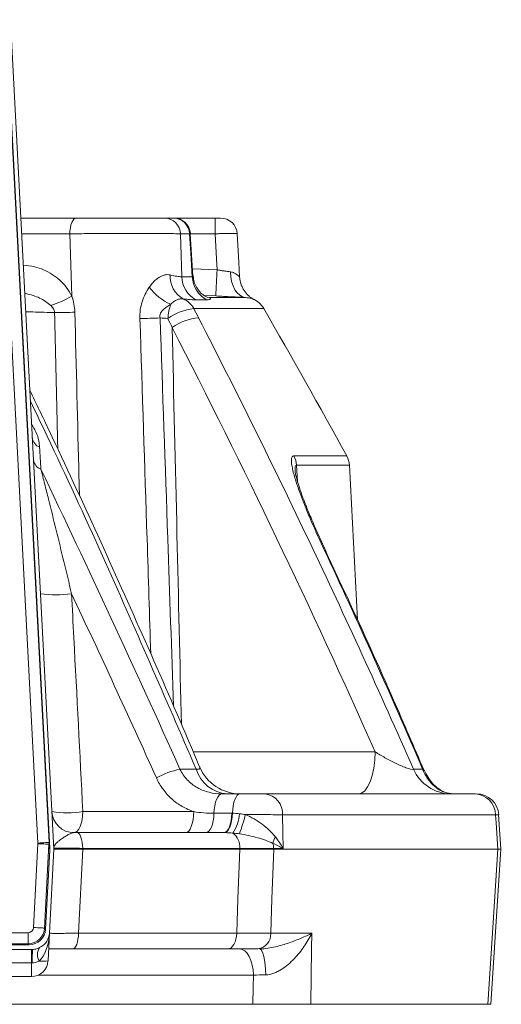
# Model space of a CAD drawing. Header units: millimetres. Extents: x 0 to 8410, y 0 to 5940.
# Tile 21 of 180: x 1544 to 1631, y 2683 to 2861. Entities that reach past the tile are written whole.
import ezdxf

# ---------------------------------------------------------------- set-up
doc = ezdxf.new("R2010")
doc.units = ezdxf.units.MM
doc.header["$LTSCALE"] = 10

msp = doc.modelspace()

# ---------------------------------------------------------------- linework, layer by layer
at = {"color": 7, "linetype": 'Continuous', "lineweight": 0}
for p, q in [((1549.91, 2711.07), (1542.06, 2860.7)), ((1542.81, 2860.6), (1550.65, 2710.87)), ((1544.68, 2824.87), (1554.68, 2824.87)), ((1570.66, 2824.87), (1572.28, 2824.87)), ((1572.32, 2824.87), (1579.77, 2824.87)), ((1575.78, 2814.4), (1575.28, 2822.07)), ((1605.48, 2752.28), (1604.02, 2780.22)), ((1580.98, 2720.87), (1584.27, 2720.87)), ((1588.8, 2720.87), (1626.71, 2720.87)), ((1631.36, 2710.87), (1630.96, 2717.12)), ((1554.83, 2713.87), (1581.43, 2713.87)), ((1549.16, 2696.44), (1549.91, 2710.68)), ((1549.86, 2695.71), (1550.65, 2710.87)), ((1549.91, 2711.03), (1549.91, 2710.71)), ((1555.88, 2710.87), (1584.23, 2710.87)), ((1590.35, 2710.87), (1630.81, 2710.87)), ((1629.59, 2682.87), (1631.36, 2710.87)), ((1549.86, 2695.71), (1549.6, 2690.71)), ((1205.13, 2693.61), (1546.18, 2693.61)), ((1546.6, 2692.76), (1525.76, 2692.76)), ((1548.3, 2693.24), (1548.08, 2693.12)), ((1582.07, 2692.87), (1554.08, 2692.87)), ((1546.6, 2687.87), (1525.76, 2687.87)), ((1538.22, 2682.87), (1586.61, 2682.87)), ((1597.08, 2682.87), (1629.04, 2682.87))]:
    msp.add_line(p, q, dxfattribs=at)
at = {"color": 8, "linetype": 'Continuous', "lineweight": 0}
for p, q in [((1547.78, 2712), (1540.53, 2850.34)), ((1542.53, 2850.44), (1549.78, 2712.11)), ((1579.77, 2824.87), (1579.77, 2822.03)), ((1553.54, 2822.03), (1544.83, 2822.03)), ((1553.9, 2810.76), (1553.54, 2822.03)), ((1573.51, 2822.03), (1573.74, 2814.28)), ((1575.15, 2822.03), (1573.51, 2822.03)), ((1579.77, 2822.03), (1575.28, 2822.03)), ((1575.7, 2815.7), (1580.12, 2815.53)), ((1573.74, 2814.28), (1575.66, 2814.28)), ((1578.26, 2810.1), (1576.32, 2810.1)), ((1579.88, 2810.8), (1577.76, 2810.89)), ((1578.64, 2810.53), (1585.27, 2810.53)), ((1588.57, 2808.53), (1575.92, 2808.53)), ((1594.01, 2781.93), (1603.53, 2781.93)), ((1594.48, 2780.22), (1594.66, 2777.29)), ((1604.02, 2780.22), (1594.48, 2780.22)), ((1575.83, 2728.45), (1608.68, 2728.45)), ((1573.43, 2725.32), (1576.36, 2725.32)), ((1615.61, 2725.32), (1617.25, 2725.32)), ((1555.89, 2717.66), (1575.93, 2717.66)), ((1579.57, 2717.37), (1582.81, 2717.37)), ((1630.42, 2717.08), (1591.95, 2717.08)), ((1549.78, 2712.11), (1549.91, 2711.07)), ((1546.99, 2696.74), (1547.78, 2711.87)), ((1549.77, 2711.77), (1548.98, 2696.63)), ((1549.91, 2710.68), (1549.77, 2711.77)), ((1555.88, 2710.87), (1555.11, 2695.71)), ((1555.87, 2711.03), (1555.88, 2710.87)), ((1584.22, 2711.03), (1555.87, 2711.03)), ((1584.23, 2710.87), (1584.22, 2711.03)), ((1590.35, 2711.03), (1590.35, 2710.87)), ((1592.05, 2711.03), (1590.35, 2711.03)), ((1548.98, 2696.63), (1549.16, 2696.44)), ((1530.91, 2695.79), (1546, 2695.79)), ((1546, 2693.8), (1546, 2695.79)), ((1555.11, 2695.71), (1583.67, 2695.71)), ((1589.82, 2695.71), (1597.25, 2695.71)), ((1546, 2693.8), (1205.31, 2693.8)), ((1546.18, 2693.61), (1546, 2693.8)), ((1546.6, 2690.37), (1546.6, 2692.76)), ((1546.6, 2690.37), (1525.76, 2690.37)), ((1546.73, 2690.37), (1546.6, 2690.37)), ((1546.6, 2690.37), (1546.6, 2687.87)), ((1586.69, 2688.13), (1547.83, 2688.13))]:
    msp.add_line(p, q, dxfattribs=at)
at = {"color": 8, "linetype": 'Continuous', "lineweight": 0, "flags": 128}
for points in [[(1554.68, 2824.87), (1554.47, 2824.82), (1554.26, 2824.66), (1554.06, 2824.4), (1553.89, 2824.05), (1553.75, 2823.62), (1553.64, 2823.13), (1553.57, 2822.59), (1553.54, 2822.03)], [(1575.66, 2814.28), (1575.38, 2818.55), (1575.15, 2822.03)], [(1580.12, 2815.53), (1580.01, 2817.51), (1579.77, 2822.03)], [(1582.54, 2815.16), (1582.6, 2814.25), (1582.76, 2813.39), (1583.01, 2812.61), (1583.34, 2811.92), (1583.75, 2811.35), (1584.22, 2810.92), (1584.73, 2810.64), (1585.27, 2810.53)], [(1599.82, 2764.65), (1599.72, 2764.77), (1599.53, 2764.84)], [(1605.67, 2720.87), (1606.24, 2721.01), (1606.79, 2721.44), (1607.3, 2722.13), (1607.75, 2723.07), (1608.12, 2724.21), (1608.41, 2725.52), (1608.6, 2726.95), (1608.68, 2728.45)], [(1579.57, 2717.37), (1579.63, 2718.08), (1579.73, 2718.74), (1579.87, 2719.35), (1580.04, 2719.87), (1580.25, 2720.3), (1580.48, 2720.61), (1580.72, 2720.81), (1580.98, 2720.87)], [(1582.89, 2717.37), (1582.95, 2718.08), (1583.04, 2718.74), (1583.18, 2719.35), (1583.35, 2719.87), (1583.56, 2720.3), (1583.78, 2720.61), (1584.02, 2720.81), (1584.27, 2720.87)], [(1555.89, 2717.66), (1555.85, 2716.91), (1555.75, 2716.2), (1555.6, 2715.54), (1555.4, 2714.97), (1555.16, 2714.5), (1554.89, 2714.16), (1554.6, 2713.94), (1554.29, 2713.87)], [(1575.93, 2717.66), (1575.89, 2716.91), (1575.79, 2716.2), (1575.66, 2715.54), (1575.48, 2714.97), (1575.26, 2714.5), (1575.02, 2714.16), (1574.76, 2713.94), (1574.48, 2713.87)], [(1579.57, 2717.37), (1579.52, 2716.67), (1579.42, 2716), (1579.28, 2715.4), (1579.11, 2714.87), (1578.9, 2714.44), (1578.67, 2714.13), (1578.42, 2713.94), (1578.17, 2713.87)], [(1582.81, 2717.37), (1582.75, 2716.67), (1582.66, 2716), (1582.52, 2715.4), (1582.35, 2714.87), (1582.15, 2714.44), (1581.92, 2714.13), (1581.68, 2713.94), (1581.43, 2713.87)], [(1582.89, 2717.37), (1582.84, 2716.67), (1582.73, 2716.01), (1582.59, 2715.4), (1582.42, 2714.88), (1582.21, 2714.45), (1581.99, 2714.14), (1581.74, 2713.94), (1581.5, 2713.87)], [(1591.95, 2717.08), (1592, 2713.87), (1592.05, 2711.03)], [(1630.81, 2710.87), (1630.51, 2715.66), (1630.42, 2717.08)], [(1554.83, 2713.87), (1555.03, 2713.82), (1555.21, 2713.66), (1555.39, 2713.4), (1555.55, 2713.05), (1555.67, 2712.62), (1555.77, 2712.13), (1555.84, 2711.59), (1555.87, 2711.03)], [(1549.78, 2712.11), (1549.73, 2712.1), (1549.61, 2712.1), (1549.42, 2712.09), (1549.17, 2712.08), (1548.87, 2712.06), (1548.53, 2712.04), (1548.16, 2712.02), (1547.78, 2712)], [(1549.77, 2711.77), (1549.71, 2711.77), (1549.57, 2711.78), (1549.38, 2711.79), (1549.13, 2711.8), (1548.84, 2711.82), (1548.51, 2711.83), (1548.15, 2711.85), (1547.78, 2711.87)], [(1583.67, 2695.71), (1583.9, 2701.9), (1584.23, 2710.87)], [(1590.35, 2710.87), (1590.04, 2701.9), (1589.82, 2695.71)], [(1629.04, 2682.87), (1629.8, 2694.83), (1630.81, 2710.87)], [(1548.98, 2696.63), (1548.91, 2696.63), (1548.78, 2696.64), (1548.59, 2696.65), (1548.34, 2696.66), (1548.04, 2696.68), (1547.71, 2696.7), (1547.36, 2696.72), (1546.99, 2696.74)], [(1554.08, 2692.87), (1554.27, 2692.92), (1554.46, 2693.08), (1554.63, 2693.34), (1554.79, 2693.69), (1554.92, 2694.12), (1555.01, 2694.62), (1555.08, 2695.15), (1555.11, 2695.71)], [(1582.07, 2692.87), (1582.37, 2692.92), (1582.66, 2693.08), (1582.93, 2693.34), (1583.17, 2693.69), (1583.37, 2694.12), (1583.52, 2694.62), (1583.63, 2695.15), (1583.67, 2695.71)], [(1597.25, 2695.71), (1597.21, 2692.87), (1597.08, 2682.87)], [(1584.2, 2692.87), (1584.67, 2692.78), (1585.12, 2692.52), (1585.54, 2692.08), (1585.92, 2691.5), (1586.23, 2690.78), (1586.47, 2689.96), (1586.62, 2689.07), (1586.69, 2688.13)], [(1587.82, 2692.87), (1588.03, 2692.78), (1588.23, 2692.52), (1588.41, 2692.09), (1588.58, 2691.52), (1588.72, 2690.81), (1588.82, 2690), (1588.89, 2689.12), (1588.92, 2688.19)], [(1586.61, 2682.87), (1586.66, 2685.95), (1586.69, 2688.13)]]:
    msp.add_lwpolyline(points, dxfattribs=at)
at = {"color": 7, "linetype": 'Continuous', "lineweight": 0, "flags": 128}
msp.add_lwpolyline([(1583.77, 2822.03), (1584.04, 2816.89), (1584.18, 2814.28)], dxfattribs=at)
at = {"color": 8, "linetype": 'Continuous', "lineweight": 0}
for centre, radius, start, end in [((1570.59, 2821.95), 2.92, 1.4847, 88.6098), ((1572.22, 2821.94), 2.93, 1.7269, 88.8415), ((1118.61, 2836.63), 461.99, 356.7948, 357.3824), ((1576.25, 2814.29), 4.6, 176.1463, 240.9553), ((1578.76, 2814.48), 5.02, 182.2782, 240.946), ((1580.67, 2814.5), 5.02, 182.407, 241.3099), ((1575.77, 2818.33), 9.87, 217.061, 246.1124), ((1543.51, 2829.19), 21.16, 288.1368, 299.3962), ((1572.53, 2806.73), 3.84, 28.0596, 67.334), ((1580.17, 2806.28), 8.92, 160.2174, 176.983), ((1577.23, 2798.11), 10.5, 97.1543, 124.668), ((1551.05, 2880.05), 72.26, 269.8034, 272.698), ((1566.05, 2875.66), 68.92, 270.1171, 273.1475), ((1577.85, 2796.75), 10.18, 96.0143, 124.9836), ((1548.93, 2785.49), 2.19, 187.9488, 247.6012), ((1590.35, 2780.01), 4.13, 2.8247, 27.692), ((1549.12, 2781.51), 2.17, 188.2186, 248.3995), ((1551.04, 2776.19), 19.37, 261.6611, 278.3389), ((1576.28, 2711.04), 14.57, 101.2748, 119.1641), ((1582.4, 2727.16), 6.31, 196.9748, 265.9756), ((1622.41, 2728.3), 7.43, 203.6328, 269.0451), ((1588.35, 2717.3), 3.6, 356.5302, 82.8422), ((1553.1, 2736.87), 19.41, 261.7124, 278.2876), ((1576.72, 2717.93), 7.51, 326.5735, 355.0413), ((1560.19, 2723), 25.72, 338.6938, 346.7804), ((1581.14, 2711.3), 3.1, 354.8933, 53.4289), ((1595.07, 2710.71), 5.02, 151.5151, 165.939), ((1586.61, 2710.88), 3.74, 2.2707, 16.3318), ((1587.14, 2695.54), 2.69, 277.4276, 3.6591), ((1570.57, 2690.62), 23.84, 174.8355, 180.5895), ((1550.07, 2691.84), 2.37, 147.1663, 209.7846), ((1548.6, 2696.58), 5.95, 264.3571, 279.6439)]:
    msp.add_arc(centre, radius, start, end, dxfattribs=at)
at = {"color": 7, "linetype": 'Continuous', "lineweight": 0}
for centre, radius, start, end in [((1572.32, 2821.87), 3, 3.7805, 90.0002), ((1580.77, 2821.87), 3, 2.9948, 89.9951), ((1589.17, 2814.55), 5, 182.9998, 202.2394), ((1585.1, 2806.54), 4, 29.9465, 68.9054), ((288.83, 2059.74), 1500, 28.78078, 29.94653), ((1600.02, 2780.01), 4, 3, 28.7808), ((1584.34, 2728.87), 8, 203.0283, 270), ((1617.23, 2724.95), 0.369, 27.9974, 87.7028), ((1626.57, 2717.03), 3.85, 0.7782, 87.9123), ((1627, 2716.87), 4, 3.6732, 90.0004), ((1554.29, 2717.87), 4, 183, 270), ((1546.86, 2695.87), 3, 298.6577, 357), ((1546.6, 2690.87), 3, 270, 357)]:
    msp.add_arc(centre, radius, start, end, dxfattribs=at)
at = {"color": 8, "linetype": 'Continuous', "lineweight": 0}
for centre, major_axis, ratio, start_param, end_param in [((1546.78, 2711.97), (0.14, -1.11), 0.892296, 1.376519, 1.493414), ((1546.78, 2711.97), (2.98, 0.36), 0.968432, 6.088908, 6.205803), ((1545.99, 2696.8), (0.693, -0.731), 0.992805, 5.527572, 7.038799), ((1545.99, 2696.8), (2.18, 2.07), 0.997619, 3.956776, 5.468002), ((1546.86, 2695.87), (0.31, 5.84), 0.513417, 3.635482, 4.712389)]:
    msp.add_ellipse(centre, major_axis=major_axis, ratio=ratio, start_param=start_param, end_param=end_param, dxfattribs=at)
at = {"color": 7, "linetype": 'Continuous', "lineweight": 0}
for centre, major_axis, ratio, start_param, end_param in [((1548.41, 2698.65), (1.4, 12.87), 0.043043, 6.012364, 6.024013), ((1547.96, 2702.32), (1.88, 9), 0.059668, 5.914879, 5.926808), ((1546.15, 2696.62), (-2.08, 2.19), 0.992805, 2.385979, 3.897206)]:
    msp.add_ellipse(centre, major_axis=major_axis, ratio=ratio, start_param=start_param, end_param=end_param, dxfattribs=at)
for points, knots in [([(1554.68, 2824.87), (1555.45, 2824.87), (1556.24, 2824.87), (1557.45, 2824.87), (1557.86, 2824.87), (1558.69, 2824.87), (1559.1, 2824.87), (1560.33, 2824.87), (1561.14, 2824.87), (1562.35, 2824.87), (1562.75, 2824.87), (1563.53, 2824.87), (1563.91, 2824.87), (1564.65, 2824.87), (1565.02, 2824.87), (1565.72, 2824.87), (1566.07, 2824.87), (1567.06, 2824.87), (1567.67, 2824.87), (1568.49, 2824.87), (1568.75, 2824.87), (1569.23, 2824.87), (1569.45, 2824.87), (1570.07, 2824.87), (1570.4, 2824.87), (1570.66, 2824.87)], [0, 0, 0, 0, 0.125, 0.125, 0.1875, 0.1875, 0.25, 0.25, 0.375, 0.375, 0.4375, 0.4375, 0.5, 0.5, 0.5625, 0.5625, 0.625, 0.625, 0.75, 0.75, 0.8125, 0.8125, 0.875, 0.875, 1, 1, 1, 1]), ([(1579.77, 2824.87), (1579.91, 2824.87), (1580.04, 2824.87), (1580.28, 2824.87), (1580.39, 2824.87), (1580.58, 2824.87), (1580.65, 2824.87), (1580.75, 2824.87), (1580.77, 2824.87), (1580.77, 2824.87)], [0, 0, 0, 0, 0.25, 0.25, 0.5, 0.5, 0.75, 0.75, 1, 1, 1, 1]), ([(1578.54, 2810.54), (1578.53, 2810.54), (1578.51, 2810.54), (1578.23, 2810.62), (1577.81, 2810.84), (1577.29, 2811.23), (1576.74, 2811.82), (1576.25, 2812.62), (1575.91, 2813.5), (1575.86, 2814.13), (1575.84, 2814.41)], [0, 0, 0, 0, 0.13501, 0.274661, 0.401087, 0.517606, 0.634513, 0.760626, 0.895766, 1, 1, 1, 1]), ([(1586.76, 2810.17), (1586.77, 2810.17), (1586.78, 2810.16), (1586.73, 2810.19), (1586.58, 2810.27), (1586.35, 2810.42), (1585.98, 2810.69), (1585.42, 2811.2), (1584.89, 2811.86), (1584.66, 2812.45), (1584.57, 2812.66)], [0, 0, 0, 0, 0.018011, 0.177056, 0.255774, 0.322233, 0.433907, 0.570242, 0.846916, 1, 1, 1, 1]), ([(1585.27, 2810.53), (1584.89, 2810.55), (1584.47, 2810.57), (1583.62, 2810.61), (1583.18, 2810.63), (1582.27, 2810.68), (1581.8, 2810.7), (1580.84, 2810.75), (1580.36, 2810.77), (1579.88, 2810.8)], [0, 0, 0, 0, 0.25, 0.25, 0.5, 0.5, 0.75, 0.75, 1, 1, 1, 1]), ([(1576.96, 2725.75), (1576.48, 2726.92), (1573.28, 2734.55), (1567.17, 2748.5), (1558.61, 2767.59), (1551.65, 2782.67), (1547.48, 2791.35), (1546.31, 2793.79)], [0, 0, 0, 0, 0.050552, 0.331048, 0.611194, 0.890993, 1, 1, 1, 1]), ([(1599.81, 2764.66), (1599.25, 2765.88), (1598.26, 2768.03), (1597, 2770.93), (1596.04, 2773.28), (1595.3, 2775.26), (1594.79, 2776.81), (1594.45, 2777.95), (1594.28, 2778.66), (1594.21, 2779.1), (1594.21, 2779.15), (1594.2, 2779.17)], [0, 0, 0, 0, 0.220435, 0.387168, 0.532278, 0.662004, 0.774556, 0.853588, 0.915974, 0.964362, 1, 1, 1, 1]), ([(1617.51, 2725.09), (1615.68, 2729.33), (1611.19, 2739.8), (1605.26, 2752.97), (1601.06, 2761.86), (1599.76, 2764.63)], [0, 0, 0, 0, 0.319687, 0.788535, 1, 1, 1, 1]), ([(1622.81, 2720.9), (1622.53, 2720.91), (1621.94, 2720.92), (1620.99, 2721.26), (1620.03, 2721.83), (1619.13, 2722.62), (1618.33, 2723.66), (1617.8, 2724.5), (1617.6, 2725.05), (1617.57, 2725.13)], [0, 0, 0, 0, 0.1650647, 0.3431808, 0.5021038, 0.6708657, 0.8173023, 0.9724037, 1, 1, 1, 1]), ([(1584.27, 2720.87), (1584.67, 2720.87), (1585.08, 2720.87), (1585.71, 2720.87), (1585.92, 2720.87), (1586.34, 2720.87), (1586.54, 2720.87), (1586.95, 2720.87), (1587.15, 2720.87), (1587.52, 2720.87), (1587.71, 2720.87), (1588.06, 2720.87), (1588.22, 2720.87), (1588.53, 2720.87), (1588.67, 2720.87), (1588.8, 2720.87)], [0, 0, 0, 0, 0.25, 0.25, 0.375, 0.375, 0.5, 0.5, 0.625, 0.625, 0.75, 0.75, 0.875, 0.875, 1, 1, 1, 1]), ([(1630.94, 2717.12), (1630.96, 2717.12), (1631.11, 2717.12), (1630.74, 2717.1), (1630.42, 2717.08)], [0, 0, 0, 0, 0.121396, 1, 1, 1, 1]), ([(1550.65, 2710.87), (1550.65, 2710.87), (1550.78, 2710.87), (1551.14, 2710.87), (1551.29, 2710.87), (1551.65, 2710.87), (1551.85, 2710.87), (1552.31, 2710.87), (1552.57, 2710.87), (1553.13, 2710.87), (1553.43, 2710.87), (1554.07, 2710.87), (1554.41, 2710.87), (1555.12, 2710.87), (1555.49, 2710.87), (1555.88, 2710.87)], [0, 0, 0, 0, 0.25, 0.25, 0.375, 0.375, 0.5, 0.5, 0.625, 0.625, 0.75, 0.75, 0.875, 0.875, 1, 1, 1, 1]), ([(1631.34, 2710.87), (1631.35, 2710.87), (1631.5, 2710.87), (1631.13, 2710.87), (1630.81, 2710.87)], [0, 0, 0, 0, 0.1194921, 1, 1, 1, 1]), ([(1546.83, 2692.76), (1546.79, 2692.76), (1546.72, 2692.76), (1546.64, 2692.76), (1546.6, 2692.76)], [0, 0, 0, 0, 0.482807, 1, 1, 1, 1]), ([(1548.08, 2693.12), (1547.78, 2692.98), (1547.38, 2692.8), (1546.94, 2692.77), (1546.83, 2692.76)], [0, 0, 0, 0, 0.74239, 1, 1, 1, 1]), ([(1554.08, 2692.87), (1552.92, 2692.87), (1551.21, 2692.87), (1550.08, 2692.87), (1549.71, 2692.87)], [0, 0, 0, 0, 0.674683, 1, 1, 1, 1]), ([(1597.08, 2682.87), (1596.79, 2682.87), (1596.47, 2682.87), (1595.94, 2682.87), (1595.75, 2682.87), (1595.37, 2682.87), (1595.17, 2682.87), (1594.55, 2682.87), (1594.12, 2682.87), (1593.45, 2682.87), (1593.22, 2682.87), (1592.75, 2682.87), (1592.51, 2682.87), (1591.8, 2682.87), (1591.31, 2682.87), (1590.34, 2682.87), (1589.85, 2682.87), (1588.88, 2682.87), (1588.41, 2682.87), (1587.49, 2682.87), (1587.04, 2682.87), (1586.61, 2682.87)], [0, 0, 0, 0, 0.125, 0.125, 0.1875, 0.1875, 0.25, 0.25, 0.375, 0.375, 0.4375, 0.4375, 0.5, 0.5, 0.625, 0.625, 0.75, 0.75, 0.875, 0.875, 1, 1, 1, 1]), ([(1629.52, 2682.87), (1629.55, 2682.87), (1629.64, 2682.87), (1629.28, 2682.87), (1629.04, 2682.87)], [0, 0, 0, 0, 0.343585, 1, 1, 1, 1])]:
    msp.add_open_spline(points, degree=3, knots=knots, dxfattribs=at)
at = {"color": 8, "linetype": 'Continuous', "lineweight": 0}
for points, knots in [([(1573.51, 2822.03), (1573.18, 2822.04), (1572.76, 2822.05), (1572, 2822.06), (1571.72, 2822.07), (1571.12, 2822.08), (1570.79, 2822.08), (1569.77, 2822.09), (1569.01, 2822.09), (1567.77, 2822.1), (1567.34, 2822.1), (1566.45, 2822.1), (1565.99, 2822.1), (1565.07, 2822.1), (1564.59, 2822.1), (1563.62, 2822.1), (1563.12, 2822.1), (1561.61, 2822.09), (1560.59, 2822.09), (1559.05, 2822.08), (1558.54, 2822.08), (1557.51, 2822.07), (1556.99, 2822.06), (1555.48, 2822.05), (1554.49, 2822.04), (1553.54, 2822.03)], [0, 0, 0, 0, 0.125, 0.125, 0.1875, 0.1875, 0.25, 0.25, 0.375, 0.375, 0.4375, 0.4375, 0.5, 0.5, 0.5625, 0.5625, 0.625, 0.625, 0.75, 0.75, 0.8125, 0.8125, 0.875, 0.875, 1, 1, 1, 1]), ([(1575.28, 2822.07), (1575.29, 2822.06), (1575.35, 2822.06), (1575.24, 2822.04), (1575.15, 2822.03)], [0, 0, 0, 0, 0.170719, 1, 1, 1, 1]), ([(1583.77, 2822.03), (1583.77, 2822.04), (1583.75, 2822.05), (1583.65, 2822.06), (1583.58, 2822.07), (1583.38, 2822.08), (1583.26, 2822.09), (1582.97, 2822.09), (1582.81, 2822.09), (1582.44, 2822.09), (1582.23, 2822.09), (1581.8, 2822.09), (1581.56, 2822.08), (1581.08, 2822.07), (1580.82, 2822.06), (1580.3, 2822.05), (1580.04, 2822.04), (1579.77, 2822.03)], [0, 0, 0, 0, 0.125, 0.125, 0.25, 0.25, 0.375, 0.375, 0.5, 0.5, 0.625, 0.625, 0.75, 0.75, 0.875, 0.875, 1, 1, 1, 1]), ([(1545.12, 2816.39), (1545.82, 2816.31), (1547.65, 2816.11), (1550.39, 2814.85), (1552.69, 2812.91), (1553.58, 2811.32), (1553.9, 2810.76)], [0, 0, 0, 0, 0.1944015, 0.514641, 0.8287444, 1, 1, 1, 1]), ([(1580.12, 2815.53), (1580.33, 2815.49), (1580.55, 2815.46), (1580.97, 2815.39), (1581.19, 2815.35), (1581.6, 2815.29), (1581.79, 2815.26), (1582.18, 2815.2), (1582.36, 2815.18), (1582.54, 2815.16)], [0, 0, 0, 0, 0.25, 0.25, 0.5, 0.5, 0.75, 0.75, 1, 1, 1, 1]), ([(1582.54, 2815.16), (1582.8, 2815.12), (1583.03, 2815.04), (1583.43, 2814.85), (1583.6, 2814.73), (1583.82, 2814.57), (1583.88, 2814.52), (1583.99, 2814.43), (1584.04, 2814.39), (1584.11, 2814.32), (1584.14, 2814.3), (1584.17, 2814.28), (1584.18, 2814.27), (1584.18, 2814.28)], [0, 0, 0, 0, 0.25, 0.25, 0.5, 0.5, 0.625, 0.625, 0.75, 0.75, 0.875, 0.875, 1, 1, 1, 1]), ([(1567.89, 2812.38), (1568.15, 2812.76), (1568.44, 2813.11), (1568.89, 2813.56), (1569.05, 2813.7), (1569.37, 2813.96), (1569.54, 2814.07), (1569.87, 2814.27), (1570.03, 2814.36), (1570.37, 2814.5), (1570.54, 2814.55), (1570.87, 2814.63), (1571.03, 2814.65), (1571.35, 2814.65), (1571.51, 2814.63), (1571.66, 2814.6)], [0, 0, 0, 0, 0.25, 0.25, 0.375, 0.375, 0.5, 0.5, 0.625, 0.625, 0.75, 0.75, 0.875, 0.875, 1, 1, 1, 1]), ([(1571.66, 2814.6), (1572.11, 2814.5), (1572.51, 2814.41), (1573.21, 2814.3), (1573.5, 2814.27), (1573.74, 2814.28)], [0, 0, 0, 0, 0.5, 0.5, 1, 1, 1, 1]), ([(1575.66, 2814.28), (1575.73, 2814.29), (1575.82, 2814.29), (1575.81, 2814.38), (1575.81, 2814.4)], [0, 0, 0, 0, 0.764497, 1, 1, 1, 1]), ([(1566.19, 2806.74), (1566.17, 2807.26), (1566.2, 2807.77), (1566.34, 2808.78), (1566.46, 2809.28), (1566.76, 2810.23), (1566.95, 2810.69), (1567.38, 2811.57), (1567.62, 2811.99), (1567.89, 2812.38)], [0, 0, 0, 0, 0.25, 0.25, 0.5, 0.5, 0.75, 0.75, 1, 1, 1, 1]), ([(1550.1, 2809.08), (1549.79, 2809.34), (1548.85, 2810.12), (1547.22, 2810.85), (1545.91, 2811.16), (1545.39, 2811.28)], [0, 0, 0, 0, 0.228882, 0.697213, 1, 1, 1, 1]), ([(1553.9, 2810.76), (1554.06, 2810.3), (1554.19, 2809.82), (1554.38, 2808.86), (1554.44, 2808.37), (1554.45, 2807.88)], [0, 0, 0, 0, 0.5, 0.5, 1, 1, 1, 1]), ([(1574.01, 2810.27), (1573.84, 2810.3), (1573.66, 2810.3), (1573.29, 2810.25), (1573.1, 2810.2), (1572.71, 2810.03), (1572.51, 2809.92), (1572.13, 2809.65), (1571.94, 2809.49), (1571.77, 2809.3)], [0, 0, 0, 0, 0.25, 0.25, 0.5, 0.5, 0.75, 0.75, 1, 1, 1, 1]), ([(1576.32, 2810.1), (1576.01, 2810.1), (1575.66, 2810.11), (1574.89, 2810.17), (1574.47, 2810.22), (1574.01, 2810.27)], [0, 0, 0, 0, 0.5, 0.5, 1, 1, 1, 1]), ([(1578.64, 2810.53), (1578.8, 2810.51), (1578.9, 2810.47), (1578.98, 2810.37), (1578.98, 2810.31), (1578.9, 2810.21), (1578.81, 2810.17), (1578.59, 2810.11), (1578.44, 2810.1), (1578.26, 2810.1)], [0, 0, 0, 0, 0.25, 0.25, 0.5, 0.5, 0.75, 0.75, 1, 1, 1, 1]), ([(1586.53, 2810.26), (1586.45, 2810.3), (1586.23, 2810.4), (1585.63, 2810.48), (1585.27, 2810.53)], [0, 0, 0, 0, 0.402391, 1, 1, 1, 1]), ([(1550.8, 2807.8), (1550.79, 2807.92), (1550.77, 2808.04), (1550.68, 2808.28), (1550.63, 2808.39), (1550.44, 2808.71), (1550.28, 2808.91), (1550.1, 2809.08)], [0, 0, 0, 0, 0.25, 0.25, 0.5, 0.5, 1, 1, 1, 1]), ([(1571.77, 2809.3), (1571.53, 2809.17), (1571.29, 2809.02), (1570.84, 2808.71), (1570.62, 2808.53), (1570.33, 2808.24), (1570.23, 2808.14), (1570.07, 2807.92), (1569.99, 2807.8), (1569.88, 2807.54), (1569.84, 2807.4), (1569.8, 2807.13), (1569.81, 2806.99), (1569.84, 2806.85)], [0, 0, 0, 0, 0.25, 0.25, 0.5, 0.5, 0.625, 0.625, 0.75, 0.75, 0.875, 0.875, 1, 1, 1, 1]), ([(1550.8, 2807.8), (1550.7, 2807.8), (1549.17, 2807.85), (1547.33, 2807.91), (1545.84, 2807.94), (1545.57, 2807.94)], [0, 0, 0, 0, 0.054264, 0.825859, 1, 1, 1, 1]), ([(1551.36, 2783.14), (1551.33, 2784.56), (1551.14, 2792.78), (1550.95, 2801), (1550.8, 2807.8)], [0, 0, 0, 0, 0.173632, 1, 1, 1, 1]), ([(1554.45, 2807.88), (1554.7, 2797.9), (1554.98, 2786.84), (1555.25, 2775.77), (1555.28, 2774.68)], [0, 0, 0, 0, 0.901485, 1, 1, 1, 1]), ([(1568.15, 2746.16), (1567.94, 2753.06), (1567.29, 2773.26), (1566.63, 2793.45), (1566.19, 2806.74)], [0, 0, 0, 0, 0.341716, 1, 1, 1, 1]), ([(1569.84, 2806.85), (1570.3, 2793.55), (1571.13, 2770.17), (1571.92, 2746.78), (1572.27, 2736.69)], [0, 0, 0, 0, 0.56843, 1, 1, 1, 1]), ([(1576.78, 2806.87), (1583.65, 2793.51), (1590.32, 2780.03), (1603.27, 2752.84), (1609.54, 2739.14), (1615.61, 2725.32)], [0, 0, 0, 0, 0.5, 0.5, 1, 1, 1, 1]), ([(1572.01, 2805.08), (1572.31, 2792.61), (1572.87, 2768.73), (1573.42, 2744.84), (1573.68, 2733.43)], [0, 0, 0, 0, 0.52215, 1, 1, 1, 1]), ([(1576.36, 2725.32), (1570.78, 2738.2), (1562.03, 2758.39), (1551.88, 2780.45), (1547.43, 2789.7), (1546.41, 2791.82)], [0, 0, 0, 0, 0.57586, 0.902822, 1, 1, 1, 1]), ([(1548.09, 2783.47), (1548.05, 2783.86), (1547.96, 2784.74), (1547.54, 2786.2), (1546.92, 2787.17), (1546.63, 2787.61)], [0, 0, 0, 0, 0.297604, 0.676587, 1, 1, 1, 1]), ([(1599.53, 2764.84), (1598.71, 2766.58), (1597.93, 2768.3), (1596.84, 2770.84), (1596.49, 2771.68), (1595.82, 2773.35), (1595.49, 2774.17), (1594.89, 2775.79), (1594.61, 2776.59), (1594.25, 2777.73), (1594.14, 2778.11), (1593.93, 2778.83), (1593.85, 2779.18), (1593.7, 2779.84), (1593.64, 2780.15), (1593.56, 2780.73), (1593.55, 2781), (1593.57, 2781.44), (1593.61, 2781.62), (1593.72, 2781.81), (1593.77, 2781.85), (1593.87, 2781.92), (1593.94, 2781.93), (1594.01, 2781.93)], [0, 0, 0, 0, 0.25, 0.25, 0.375, 0.375, 0.5, 0.5, 0.625, 0.625, 0.6875, 0.6875, 0.75, 0.75, 0.8125, 0.8125, 0.875, 0.875, 0.9375, 0.9375, 0.96875, 0.96875, 1, 1, 1, 1]), ([(1594.48, 2780.22), (1594.45, 2780.22), (1594.35, 2780.21), (1594.26, 2780.07), (1594.19, 2779.73), (1594.21, 2779.41), (1594.23, 2779.17)], [0, 0, 0, 0, 0.105214, 0.452184, 0.581088, 1, 1, 1, 1]), ([(1548.32, 2779.49), (1548.55, 2778.62), (1548.77, 2777.73), (1549.23, 2775.93), (1549.46, 2775.02), (1550.15, 2772.26), (1550.62, 2770.39), (1551.54, 2766.62), (1552, 2764.73), (1552.93, 2760.9), (1553.39, 2758.97), (1553.85, 2757.02)], [0, 0, 0, 0, 0.125, 0.125, 0.25, 0.25, 0.5, 0.5, 0.75, 0.75, 1, 1, 1, 1]), ([(1553.85, 2757.02), (1553.99, 2754.37), (1554.13, 2751.71), (1554.27, 2749.06), (1554.81, 2738.59), (1555.35, 2728.13), (1555.89, 2717.66)], [0, 0, 0, 0, 0.008, 0.008, 0.008, 0.03953894, 0.03953894, 0.03953894, 0.03953894]), ([(1608.68, 2728.45), (1609.25, 2728.1), (1609.84, 2727.75), (1610.76, 2727.23), (1611.07, 2727.06), (1611.7, 2726.73), (1612.01, 2726.57), (1612.65, 2726.26), (1612.98, 2726.11), (1613.62, 2725.83), (1613.94, 2725.7), (1614.39, 2725.53), (1614.54, 2725.49), (1614.81, 2725.4), (1614.94, 2725.37), (1615.3, 2725.3), (1615.49, 2725.29), (1615.61, 2725.32)], [0, 0, 0, 0, 0.25, 0.25, 0.375, 0.375, 0.5, 0.5, 0.625, 0.625, 0.75, 0.75, 0.8125, 0.8125, 0.875, 0.875, 1, 1, 1, 1]), ([(1573.43, 2725.32), (1573.6, 2724.97), (1573.8, 2724.63), (1574.24, 2723.99), (1574.48, 2723.7), (1575.01, 2723.14), (1575.3, 2722.88), (1575.91, 2722.41), (1576.23, 2722.2), (1576.9, 2721.82), (1577.24, 2721.65), (1577.95, 2721.37), (1578.32, 2721.25), (1579.44, 2720.96), (1580.2, 2720.87), (1580.98, 2720.87)], [0, 0, 0, 0, 0.125, 0.125, 0.25, 0.25, 0.375, 0.375, 0.5, 0.5, 0.625, 0.625, 0.75, 0.75, 1, 1, 1, 1]), ([(1576.36, 2725.32), (1576.53, 2725.31), (1576.78, 2725.29), (1577.02, 2725.4), (1577.02, 2725.57), (1577, 2725.71), (1576.98, 2725.74), (1576.98, 2725.74)], [0, 0, 0, 0, 0.328114, 0.472357, 0.91563, 0.990627, 1, 1, 1, 1]), ([(1622.85, 2720.87), (1622.31, 2720.87), (1621.76, 2720.97), (1620.97, 2721.25), (1620.71, 2721.37), (1620.19, 2721.65), (1619.93, 2721.82), (1619.44, 2722.2), (1619.2, 2722.41), (1618.74, 2722.88), (1618.52, 2723.14), (1617.89, 2723.98), (1617.54, 2724.61), (1617.25, 2725.32)], [0, 0, 0, 0, 0.25, 0.25, 0.375, 0.375, 0.5, 0.5, 0.625, 0.625, 0.75, 0.75, 1, 1, 1, 1]), ([(1575.93, 2717.66), (1575.56, 2717.78), (1575.2, 2717.92), (1574.5, 2718.24), (1574.16, 2718.41), (1573.16, 2718.98), (1572.54, 2719.43), (1571.37, 2720.48), (1570.84, 2721.06), (1570.15, 2722.01), (1569.93, 2722.34), (1569.53, 2723.03), (1569.34, 2723.39), (1569.18, 2723.76)], [0, 0, 0, 0, 0.125, 0.125, 0.25, 0.25, 0.5, 0.5, 0.75, 0.75, 0.875, 0.875, 1, 1, 1, 1]), ([(1591.95, 2717.08), (1591.55, 2717.09), (1591.1, 2717.1), (1590.09, 2717.12), (1589.54, 2717.12), (1588.67, 2717.13), (1588.37, 2717.13), (1587.76, 2717.13), (1587.45, 2717.13), (1586.83, 2717.13), (1586.51, 2717.13), (1585.87, 2717.12), (1585.55, 2717.12), (1585.23, 2717.12)], [0, 0, 0, 0, 0.25, 0.25, 0.5, 0.5, 0.625, 0.625, 0.75, 0.75, 0.875, 0.875, 1, 1, 1, 1]), ([(1585.23, 2717.12), (1585.78, 2716.9), (1586.31, 2716.64), (1587.31, 2716.06), (1587.8, 2715.75), (1588.72, 2715.06), (1589.15, 2714.7), (1589.95, 2713.94), (1590.32, 2713.54), (1590.66, 2713.11)], [0, 0, 0, 0, 0.25, 0.25, 0.5, 0.5, 0.75, 0.75, 1, 1, 1, 1]), ([(1554.29, 2713.87), (1554.12, 2713.87), (1553.93, 2713.82), (1553.53, 2713.65), (1553.32, 2713.54), (1552.89, 2713.29), (1552.67, 2713.16), (1552.26, 2712.89), (1552.05, 2712.75), (1551.67, 2712.47), (1551.5, 2712.34), (1551.19, 2712.07), (1551.06, 2711.93), (1550.85, 2711.67), (1550.77, 2711.54), (1550.69, 2711.35), (1550.67, 2711.28), (1550.65, 2711.16), (1550.64, 2711.09), (1550.65, 2711.03)], [0, 0, 0, 0, 0.125, 0.125, 0.25, 0.25, 0.375, 0.375, 0.5, 0.5, 0.625, 0.625, 0.75, 0.75, 0.875, 0.875, 0.9375, 0.9375, 1, 1, 1, 1]), ([(1590.2, 2711.93), (1589.79, 2712.14), (1589.35, 2712.32), (1588.42, 2712.65), (1587.93, 2712.81), (1586.91, 2713.1), (1586.39, 2713.23), (1585.3, 2713.47), (1584.74, 2713.57), (1584.15, 2713.65)], [0, 0, 0, 0, 0.25, 0.25, 0.5, 0.5, 0.75, 0.75, 1, 1, 1, 1]), ([(1590.66, 2713.11), (1590.92, 2712.77), (1591.17, 2712.42), (1591.63, 2711.73), (1591.85, 2711.38), (1592.05, 2711.03)], [0, 0, 0, 0, 0.5, 0.5, 1, 1, 1, 1]), ([(1555.87, 2711.03), (1555.1, 2711.04), (1554.4, 2711.05), (1553.43, 2711.06), (1553.13, 2711.06), (1552.57, 2711.06), (1552.31, 2711.06), (1551.85, 2711.06), (1551.64, 2711.06), (1551.28, 2711.06), (1551.13, 2711.06), (1550.89, 2711.05), (1550.8, 2711.05), (1550.68, 2711.04), (1550.65, 2711.03), (1550.65, 2711.03)], [0, 0, 0, 0, 0.25, 0.25, 0.375, 0.375, 0.5, 0.5, 0.625, 0.625, 0.75, 0.75, 0.875, 0.875, 1, 1, 1, 1]), ([(1590.35, 2711.03), (1589.48, 2711.03), (1588.54, 2711.03), (1586.5, 2711.03), (1585.39, 2711.03), (1584.22, 2711.03)], [0, 0, 0, 0, 0.5, 0.5, 1, 1, 1, 1]), ([(1549.86, 2695.71), (1549.86, 2695.71), (1549.89, 2695.7), (1550.01, 2695.69), (1550.11, 2695.69), (1550.35, 2695.69), (1550.5, 2695.68), (1550.86, 2695.68), (1551.07, 2695.68), (1551.54, 2695.68), (1551.79, 2695.68), (1552.35, 2695.68), (1552.66, 2695.69), (1553.63, 2695.69), (1554.34, 2695.7), (1555.11, 2695.71)], [0, 0, 0, 0, 0.125, 0.125, 0.25, 0.25, 0.375, 0.375, 0.5, 0.5, 0.625, 0.625, 0.75, 0.75, 1, 1, 1, 1]), ([(1583.67, 2695.71), (1584.84, 2695.71), (1585.94, 2695.71), (1588, 2695.71), (1588.96, 2695.71), (1589.82, 2695.71)], [0, 0, 0, 0, 0.5, 0.5, 1, 1, 1, 1]), ([(1587.82, 2692.87), (1588.34, 2692.87), (1588.82, 2692.92), (1589.77, 2693.06), (1590.23, 2693.15), (1591.54, 2693.46), (1592.36, 2693.71), (1593.91, 2694.24), (1594.63, 2694.52), (1595.66, 2694.96), (1596, 2695.11), (1596.64, 2695.41), (1596.95, 2695.56), (1597.25, 2695.71)], [0, 0, 0, 0, 0.125, 0.125, 0.25, 0.25, 0.5, 0.5, 0.75, 0.75, 0.875, 0.875, 1, 1, 1, 1]), ([(1588.92, 2688.19), (1589.43, 2688.2), (1589.92, 2688.31), (1590.64, 2688.58), (1590.88, 2688.68), (1591.33, 2688.91), (1591.55, 2689.04), (1592.19, 2689.44), (1592.59, 2689.74), (1593.36, 2690.39), (1593.72, 2690.74), (1594.39, 2691.45), (1594.71, 2691.81), (1595.31, 2692.56), (1595.59, 2692.95), (1596.12, 2693.73), (1596.37, 2694.12), (1596.84, 2694.91), (1597.05, 2695.31), (1597.25, 2695.71)], [0, 0, 0, 0, 0.125, 0.125, 0.1875, 0.1875, 0.25, 0.25, 0.375, 0.375, 0.5, 0.5, 0.625, 0.625, 0.75, 0.75, 0.875, 0.875, 1, 1, 1, 1]), ([(1548.01, 2690.66), (1547.78, 2690.56), (1547.38, 2690.4), (1546.92, 2690.38), (1546.73, 2690.37)], [0, 0, 0, 0, 0.587274, 1, 1, 1, 1])]:
    msp.add_open_spline(points, degree=3, knots=knots, dxfattribs=at)
for points in [[(1575.92, 2808.53), (1576.21, 2807.98), (1576.5, 2807.42), (1576.78, 2806.87)], [(1571.26, 2806.75), (1570.79, 2806.78), (1570.31, 2806.81), (1569.84, 2806.85)], [(1572.01, 2805.08), (1571.76, 2805.64), (1571.51, 2806.19), (1571.26, 2806.75)], [(1608.68, 2728.45), (1597.17, 2754.4), (1584.95, 2779.95), (1572.01, 2805.08)], [(1548.09, 2783.47), (1548.17, 2782.15), (1548.24, 2780.82), (1548.32, 2779.49)], [(1548.32, 2779.49), (1556.88, 2761.62), (1565.26, 2743.57), (1573.43, 2725.32)], [(1617.25, 2725.32), (1611.56, 2738.59), (1605.66, 2751.77), (1599.53, 2764.84)], [(1569.18, 2723.76), (1564.15, 2734.92), (1559.04, 2746), (1553.85, 2757.02)], [(1575.93, 2717.66), (1577.13, 2717.47), (1578.35, 2717.37), (1579.57, 2717.37)], [(1582.81, 2717.37), (1582.84, 2717.37), (1582.87, 2717.37), (1582.89, 2717.37)], [(1582.89, 2717.37), (1583.32, 2717.37), (1583.75, 2717.33), (1584.2, 2717.28)], [(1584.2, 2717.28), (1584.54, 2717.24), (1584.89, 2717.18), (1585.23, 2717.12)], [(1582.98, 2713.79), (1582.49, 2713.84), (1582, 2713.87), (1581.5, 2713.87)], [(1584.15, 2713.65), (1583.77, 2713.71), (1583.38, 2713.76), (1582.98, 2713.79)], [(1590.2, 2711.93), (1590.86, 2711.64), (1591.47, 2711.33), (1592.05, 2711.03)], [(1588.92, 2688.19), (1588.14, 2688.18), (1587.39, 2688.16), (1586.69, 2688.13)]]:
    msp.add_open_spline(points, degree=3, dxfattribs=at)
at = {"color": 7, "linetype": 'Continuous', "lineweight": 0}
for points in [[(1554.29, 2713.87), (1554.47, 2713.87), (1554.65, 2713.87), (1554.83, 2713.87)], [(1581.5, 2713.87), (1581.47, 2713.87), (1581.45, 2713.87), (1581.43, 2713.87)], [(1584.23, 2710.87), (1585.4, 2710.87), (1587.59, 2710.87), (1589.49, 2710.87), (1590.35, 2710.87)], [(1587.48, 2692.87), (1586.72, 2692.87), (1585.04, 2692.87), (1583.11, 2692.87), (1582.07, 2692.87)]]:
    msp.add_open_spline(points, degree=3, dxfattribs=at)

doc.saveas('drawing.dxf')
